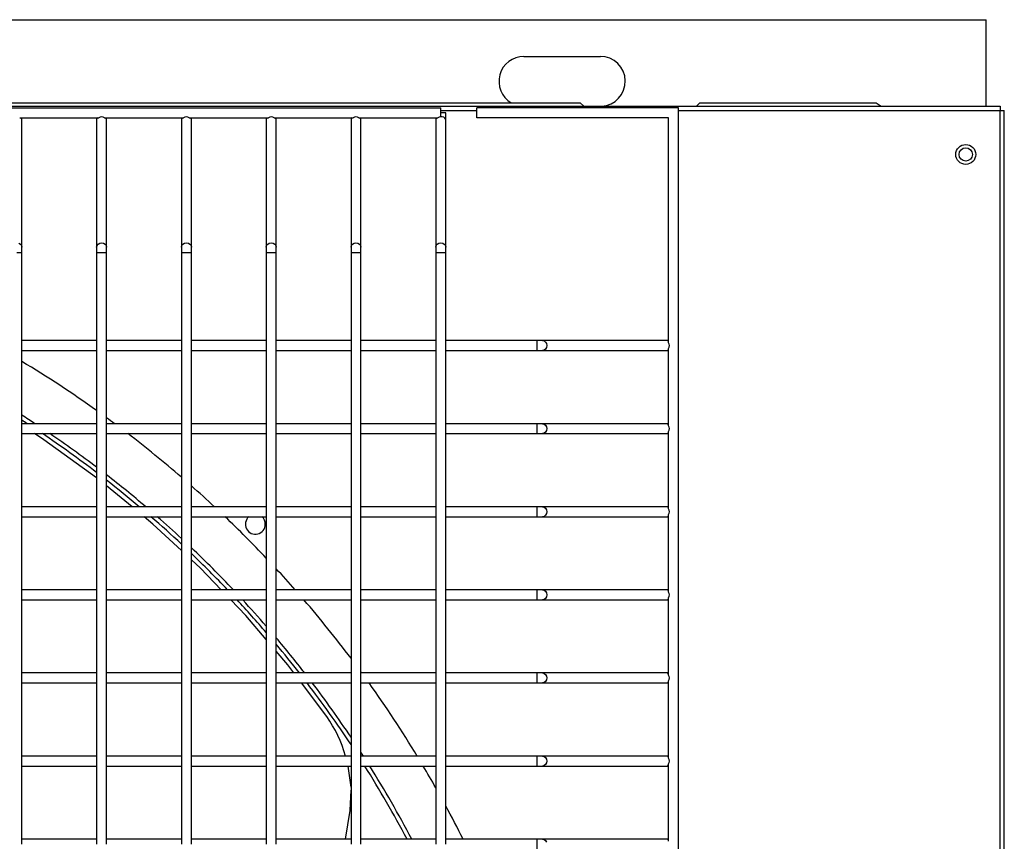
# Model space of a CAD drawing. Header units: millimetres. Extents: x 4 to 3534, y 14 to 98.
# Tile 52 of 161: x 17.858 to 18.155, y 60.546 to 60.793. Entities that reach past the tile are written whole.
import ezdxf

# ---------------------------------------------------------------- set-up
doc = ezdxf.new("R2010")
doc.units = ezdxf.units.MM
doc.header["$MEASUREMENT"] = 0
doc.layers.add('ARQ - EQUIPO CONDENSADORA', color=2, linetype='Continuous')

msp = doc.modelspace()

# ---------------------------------------------------------------- linework, layer by layer
at = {"layer": 'ARQ - EQUIPO CONDENSADORA', "color": 7, "linetype": 'Continuous'}
for p, q in [((17.20700417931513, 60.79321799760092), (18.1491041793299, 60.79321799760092)), ((18.1491041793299, 60.76717799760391), (18.1491041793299, 60.79321799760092)), ((18.01010417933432, 60.78216799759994), (18.03310417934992, 60.78216799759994)), ((17.20185317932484, 60.76717799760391), (18.15335317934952, 60.76717799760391)), ((17.32905417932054, 60.76821799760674), (18.0270541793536, 60.76821799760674)), ((18.0270541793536, 60.76821799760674), (18.02809417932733, 60.76717799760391)), ((18.06201417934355, 60.76717799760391), (18.06305417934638, 60.76821799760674)), ((18.06305417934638, 60.76821799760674), (18.11610417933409, 60.76821799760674)), ((18.11610417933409, 60.76821799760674), (18.11758945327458, 60.76717799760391)), ((18.15335317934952, 60.76717799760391), (18.15335317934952, 60.76592699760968)), ((17.3006031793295, 60.76667799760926), (17.98510317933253, 60.76667799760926)), ((17.98510317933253, 60.76517799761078), (17.98510317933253, 60.76667799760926)), ((17.98510317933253, 60.76592699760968), (17.99594610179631, 60.76592699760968)), ((17.98510317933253, 60.76399243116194), (17.98510317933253, 60.76517799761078)), ((17.98660317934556, 60.76517799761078), (17.98510317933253, 60.76517799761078)), ((17.98660317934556, 60.76317799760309), (17.98660317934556, 60.76517799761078)), ((17.99594610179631, 60.76367799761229), (17.99594610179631, 60.76667799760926)), ((18.05660317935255, 60.76667799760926), (17.99594610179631, 60.76667799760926)), ((18.05660317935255, 60.01067799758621), (18.05660317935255, 60.76667799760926)), ((18.05660317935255, 60.76592699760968), (18.15335217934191, 60.76592699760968)), ((18.15335317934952, 60.01192899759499), (18.15335217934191, 60.76592699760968)), ((18.15335317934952, 60.76592699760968), (18.15460317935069, 60.76592699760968)), ((18.15460317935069, 60.01192899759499), (18.15460317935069, 60.76592699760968)), ((17.85845263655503, 60.76367799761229), (17.88225372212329, 60.76367799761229)), ((17.85910317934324, 60.76317799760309), (17.85910317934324, 60.76367799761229)), ((17.85910317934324, 60.72480497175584), (17.85910317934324, 60.76317799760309)), ((17.88160317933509, 60.76367799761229), (17.88160317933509, 60.76317799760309)), ((17.88160317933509, 60.76317799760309), (17.88160317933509, 60.72480497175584)), ((17.88395263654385, 60.76367799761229), (17.90775372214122, 60.76367799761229)), ((17.88460317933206, 60.76317799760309), (17.88460317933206, 60.76367799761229)), ((17.88460317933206, 60.72480497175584), (17.88460317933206, 60.76317799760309)), ((17.90710317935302, 60.76367799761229), (17.90710317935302, 60.76317799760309)), ((17.90710317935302, 60.76317799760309), (17.90710317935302, 60.72480497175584)), ((17.90945263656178, 60.76367799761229), (17.93325372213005, 60.76367799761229)), ((17.91010317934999, 60.76317799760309), (17.91010317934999, 60.76367799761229)), ((17.91010317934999, 60.72480497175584), (17.91010317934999, 60.76317799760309)), ((17.93260317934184, 60.76367799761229), (17.93260317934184, 60.76317799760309)), ((17.93260317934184, 60.76317799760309), (17.93260317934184, 60.72480497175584)), ((17.93495263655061, 60.76367799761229), (17.95875372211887, 60.76367799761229)), ((17.93560317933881, 60.76317799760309), (17.93560317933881, 60.76367799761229)), ((17.93560317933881, 60.72480497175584), (17.93560317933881, 60.76317799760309)), ((17.95810317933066, 60.76367799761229), (17.95810317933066, 60.76317799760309)), ((17.95810317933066, 60.76317799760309), (17.95810317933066, 60.72480497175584)), ((17.96045263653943, 60.76367799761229), (17.9842537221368, 60.76367799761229)), ((17.96110317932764, 60.76317799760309), (17.96110317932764, 60.76367799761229)), ((17.96110317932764, 60.72480497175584), (17.96110317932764, 60.76317799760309)), ((17.98360317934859, 60.76367799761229), (17.98360317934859, 60.76317799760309)), ((17.98360317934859, 60.76317799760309), (17.98360317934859, 60.72480497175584)), ((17.98660317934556, 60.72480497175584), (17.98660317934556, 60.76317799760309)), ((18.05360317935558, 60.76367799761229), (17.99594610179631, 60.76367799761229)), ((18.05360317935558, 60.69602745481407), (18.05360317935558, 60.76367799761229)), ((17.85817720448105, 60.72596721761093), (17.85866383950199, 60.7256945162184)), ((17.85866383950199, 60.7256945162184), (17.85898899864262, 60.72528638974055)), ((17.88171736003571, 60.72528638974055), (17.88204251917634, 60.7256945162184)), ((17.88204251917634, 60.7256945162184), (17.88252915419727, 60.72596721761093)), ((17.88252915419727, 60.72596721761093), (17.88310317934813, 60.72606297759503)), ((17.88310317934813, 60.72606297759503), (17.88367720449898, 60.72596721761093)), ((17.88367720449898, 60.72596721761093), (17.88416383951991, 60.7256945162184)), ((17.88416383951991, 60.7256945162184), (17.88448899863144, 60.72528638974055)), ((17.90721736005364, 60.72528638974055), (17.90754251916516, 60.7256945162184)), ((17.90754251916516, 60.7256945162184), (17.9080291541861, 60.72596721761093)), ((17.9080291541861, 60.72596721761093), (17.90860317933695, 60.72606297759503)), ((17.90860317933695, 60.72606297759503), (17.9091772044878, 60.72596721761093)), ((17.9091772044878, 60.72596721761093), (17.90966383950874, 60.7256945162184)), ((17.90966383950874, 60.7256945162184), (17.90998899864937, 60.72528638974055)), ((17.93271736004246, 60.72528638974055), (17.93304251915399, 60.7256945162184)), ((17.93304251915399, 60.7256945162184), (17.93352915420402, 60.72596721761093)), ((17.93352915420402, 60.72596721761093), (17.93410317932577, 60.72606297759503)), ((17.93410317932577, 60.72606297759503), (17.93467720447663, 60.72596721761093)), ((17.93467720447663, 60.72596721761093), (17.93516383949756, 60.7256945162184)), ((17.93516383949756, 60.7256945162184), (17.93548899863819, 60.72528638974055)), ((17.95821736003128, 60.72528638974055), (17.95854251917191, 60.7256945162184)), ((17.95854251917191, 60.7256945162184), (17.95902915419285, 60.72596721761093)), ((17.95902915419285, 60.72596721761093), (17.9596031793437, 60.72606297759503)), ((17.9596031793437, 60.72606297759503), (17.96017720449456, 60.72596721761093)), ((17.96017720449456, 60.72596721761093), (17.96066383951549, 60.7256945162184)), ((17.96066383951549, 60.7256945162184), (17.96098899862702, 60.72528638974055)), ((17.98371736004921, 60.72528638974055), (17.98404251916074, 60.7256945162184)), ((17.98404251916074, 60.7256945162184), (17.98452915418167, 60.72596721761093)), ((17.98452915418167, 60.72596721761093), (17.98510317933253, 60.72606297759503)), ((17.98510317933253, 60.72606297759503), (17.98567720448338, 60.72596721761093)), ((17.98567720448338, 60.72596721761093), (17.98616383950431, 60.7256945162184)), ((17.98616383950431, 60.7256945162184), (17.98648899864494, 60.72528638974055)), ((17.8576031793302, 60.72312763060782), (17.85910317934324, 60.72312763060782)), ((17.85898899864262, 60.72528638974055), (17.85910317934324, 60.72480497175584)), ((17.85910317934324, 60.72312763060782), (17.85910317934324, 60.72480497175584)), ((17.85910317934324, 60.69517799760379), (17.85910317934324, 60.72312763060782)), ((17.88160317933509, 60.72480497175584), (17.88171736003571, 60.72528638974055)), ((17.88160317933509, 60.72480497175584), (17.88160317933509, 60.72312763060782)), ((17.88160317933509, 60.72312763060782), (17.88160317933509, 60.6951785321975)), ((17.88160317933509, 60.72312763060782), (17.88310317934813, 60.72312763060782)), ((17.88310317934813, 60.72312763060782), (17.88460317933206, 60.72312763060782)), ((17.88448899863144, 60.72528638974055), (17.88460317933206, 60.72480497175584)), ((17.88460317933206, 60.72312763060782), (17.88460317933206, 60.72480497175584)), ((17.88460317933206, 60.69517799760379), (17.88460317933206, 60.72312763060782)), ((17.90710317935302, 60.72480497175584), (17.90721736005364, 60.72528638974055)), ((17.90710317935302, 60.72480497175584), (17.90710317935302, 60.72312763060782)), ((17.90710317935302, 60.72312763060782), (17.90710317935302, 60.6951785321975)), ((17.90710317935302, 60.72312763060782), (17.90860317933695, 60.72312763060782)), ((17.90860317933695, 60.72312763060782), (17.91010317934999, 60.72312763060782)), ((17.90998899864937, 60.72528638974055), (17.91010317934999, 60.72480497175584)), ((17.91010317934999, 60.72312763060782), (17.91010317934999, 60.72480497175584)), ((17.91010317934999, 60.69517799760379), (17.91010317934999, 60.72312763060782)), ((17.93260317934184, 60.72480497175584), (17.93271736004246, 60.72528638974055)), ((17.93260317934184, 60.72480497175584), (17.93260317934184, 60.72312763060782)), ((17.93260317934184, 60.72312763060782), (17.93260317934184, 60.6951785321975)), ((17.93260317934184, 60.72312763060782), (17.93410317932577, 60.72312763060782)), ((17.93410317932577, 60.72312763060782), (17.93560317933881, 60.72312763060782)), ((17.93548899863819, 60.72528638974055), (17.93560317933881, 60.72480497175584)), ((17.93560317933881, 60.72312763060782), (17.93560317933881, 60.72480497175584)), ((17.93560317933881, 60.69517799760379), (17.93560317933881, 60.72312763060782)), ((17.95810317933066, 60.72480497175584), (17.95821736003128, 60.72528638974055)), ((17.95810317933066, 60.72480497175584), (17.95810317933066, 60.72312763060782)), ((17.95810317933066, 60.72312763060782), (17.95810317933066, 60.6951785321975)), ((17.95810317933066, 60.72312763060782), (17.9596031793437, 60.72312763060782)), ((17.9596031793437, 60.72312763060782), (17.96110317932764, 60.72312763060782)), ((17.96098899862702, 60.72528638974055), (17.96110317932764, 60.72480497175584)), ((17.96110317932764, 60.72312763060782), (17.96110317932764, 60.72480497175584)), ((17.96110317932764, 60.69517799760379), (17.96110317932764, 60.72312763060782)), ((17.98360317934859, 60.72480497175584), (17.98371736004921, 60.72528638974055)), ((17.98360317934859, 60.72480497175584), (17.98360317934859, 60.72312763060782)), ((17.98360317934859, 60.72312763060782), (17.98360317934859, 60.6951785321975)), ((17.98360317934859, 60.72312763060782), (17.98510317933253, 60.72312763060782)), ((17.98510317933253, 60.72312763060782), (17.98660317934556, 60.72312763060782)), ((17.98648899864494, 60.72528638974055), (17.98660317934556, 60.72480497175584)), ((17.98660317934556, 60.72312763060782), (17.98660317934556, 60.72480497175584)), ((17.98660317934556, 60.69517799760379), (17.98660317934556, 60.72312763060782)), ((17.88160317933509, 60.69667799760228), (17.85910317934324, 60.69667799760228)), ((17.90710317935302, 60.69667799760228), (17.88460317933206, 60.69667799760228)), ((17.93260317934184, 60.69667799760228), (17.91010317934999, 60.69667799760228)), ((17.95810317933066, 60.69667799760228), (17.93560317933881, 60.69667799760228)), ((17.98360317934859, 60.69667799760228), (17.96110317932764, 60.69667799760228)), ((18.0140269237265, 60.69667799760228), (17.98660317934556, 60.69667799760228)), ((18.01570426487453, 60.69667799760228), (18.0140269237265, 60.69667799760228)), ((18.0140269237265, 60.69667799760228), (18.0140269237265, 60.69367799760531)), ((18.05310317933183, 60.69667799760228), (18.01570426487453, 60.69667799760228)), ((18.01570426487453, 60.69667799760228), (18.01618568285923, 60.69656381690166)), ((18.01618568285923, 60.69656381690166), (18.01659380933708, 60.69623865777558)), ((18.01659380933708, 60.69623865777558), (18.01686651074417, 60.69575202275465)), ((18.05360317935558, 60.69667799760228), (18.05310317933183, 60.69667799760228)), ((17.85910317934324, 60.67017799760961), (17.85910317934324, 60.69517799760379)), ((17.85910317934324, 60.69367799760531), (17.88160317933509, 60.69367799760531)), ((17.88160317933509, 60.6951785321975), (17.88160317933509, 60.67017853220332)), ((17.88460317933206, 60.67017799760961), (17.88460317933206, 60.69517799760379)), ((17.88460317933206, 60.69367799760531), (17.90710317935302, 60.69367799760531)), ((17.90710317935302, 60.6951785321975), (17.90710317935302, 60.67017853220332)), ((17.91010317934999, 60.67017799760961), (17.91010317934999, 60.69517799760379)), ((17.91010317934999, 60.69367799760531), (17.93260317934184, 60.69367799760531)), ((17.93260317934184, 60.6951785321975), (17.93260317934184, 60.67017853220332)), ((17.93560317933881, 60.67017799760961), (17.93560317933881, 60.69517799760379)), ((17.93560317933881, 60.69367799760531), (17.95810317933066, 60.69367799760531)), ((17.95810317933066, 60.6951785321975), (17.95810317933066, 60.67017853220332)), ((17.96110317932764, 60.67017799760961), (17.96110317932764, 60.69517799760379)), ((17.96110317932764, 60.69367799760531), (17.98360317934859, 60.69367799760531)), ((17.98360317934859, 60.6951785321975), (17.98360317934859, 60.67017853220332)), ((17.98660317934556, 60.67017799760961), (17.98660317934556, 60.69517799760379)), ((17.98660317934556, 60.69367799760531), (18.0140269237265, 60.69367799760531)), ((18.0140269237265, 60.69367799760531), (18.01570426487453, 60.69367799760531)), ((18.01618568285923, 60.69379217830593), (18.01570426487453, 60.69367799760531)), ((18.01570426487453, 60.69367799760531), (18.05310317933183, 60.69367799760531)), ((18.01659380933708, 60.694117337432), (18.01618568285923, 60.69379217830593)), ((18.01686651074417, 60.69460397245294), (18.01659380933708, 60.694117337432)), ((18.01686651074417, 60.69575202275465), (18.01696227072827, 60.69517799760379)), ((18.01696227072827, 60.69517799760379), (18.01686651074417, 60.69460397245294)), ((18.05310317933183, 60.69367799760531), (18.05360317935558, 60.69367799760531)), ((18.05360317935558, 60.67102745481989), (18.05360317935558, 60.69432854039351)), ((17.88160317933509, 60.6716779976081), (17.85910317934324, 60.6716779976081)), ((17.85910317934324, 60.64517799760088), (17.85910317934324, 60.67017799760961)), ((17.88160317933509, 60.67017853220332), (17.88160317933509, 60.64517853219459)), ((17.90710317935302, 60.6716779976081), (17.88460317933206, 60.6716779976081)), ((17.88460317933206, 60.64517799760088), (17.88460317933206, 60.67017799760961)), ((17.90710317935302, 60.67017853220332), (17.90710317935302, 60.64517853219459)), ((17.93260317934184, 60.6716779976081), (17.91010317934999, 60.6716779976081)), ((17.91010317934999, 60.64517799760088), (17.91010317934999, 60.67017799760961)), ((17.93260317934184, 60.67017853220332), (17.93260317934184, 60.64517853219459)), ((17.95810317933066, 60.6716779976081), (17.93560317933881, 60.6716779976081)), ((17.93560317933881, 60.64517799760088), (17.93560317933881, 60.67017799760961)), ((17.95810317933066, 60.67017853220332), (17.95810317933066, 60.64517853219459)), ((17.98360317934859, 60.6716779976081), (17.96110317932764, 60.6716779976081)), ((17.96110317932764, 60.64517799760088), (17.96110317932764, 60.67017799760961)), ((17.98360317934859, 60.67017853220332), (17.98360317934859, 60.64517853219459)), ((18.0140269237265, 60.6716779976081), (17.98660317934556, 60.6716779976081)), ((17.98660317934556, 60.64517799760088), (17.98660317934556, 60.67017799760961)), ((18.01570426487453, 60.6716779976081), (18.0140269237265, 60.6716779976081)), ((18.0140269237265, 60.6716779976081), (18.0140269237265, 60.66867799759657)), ((18.05310317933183, 60.6716779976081), (18.01570426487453, 60.6716779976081)), ((18.01570426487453, 60.6716779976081), (18.01618568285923, 60.67156381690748)), ((18.01618568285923, 60.67156381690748), (18.01659380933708, 60.6712386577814)), ((18.01659380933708, 60.6712386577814), (18.01686651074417, 60.67075202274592)), ((18.01686651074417, 60.66960397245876), (18.01659380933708, 60.66911733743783)), ((18.01686651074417, 60.67075202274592), (18.01696227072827, 60.67017799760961)), ((18.01696227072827, 60.67017799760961), (18.01686651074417, 60.66960397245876)), ((18.05360317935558, 60.6716779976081), (18.05310317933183, 60.6716779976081)), ((17.85910317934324, 60.66867799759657), (17.88160317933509, 60.66867799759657)), ((17.86573948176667, 60.66685944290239), (17.86288062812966, 60.66867799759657)), ((17.88160317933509, 60.65535641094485), (17.86573948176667, 60.66685944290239)), ((17.88460317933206, 60.66867799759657), (17.90710317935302, 60.66867799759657)), ((17.91010317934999, 60.66867799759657), (17.93260317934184, 60.66867799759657)), ((17.93560317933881, 60.66867799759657), (17.95810317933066, 60.66867799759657)), ((17.96110317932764, 60.66867799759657), (17.98360317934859, 60.66867799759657)), ((17.98660317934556, 60.66867799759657), (18.0140269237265, 60.66867799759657)), ((18.0140269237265, 60.66867799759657), (18.01570426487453, 60.66867799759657)), ((18.01618568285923, 60.66879217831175), (18.01570426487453, 60.66867799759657)), ((18.01570426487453, 60.66867799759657), (18.05310317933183, 60.66867799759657)), ((18.01659380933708, 60.66911733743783), (18.01618568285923, 60.66879217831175)), ((18.05310317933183, 60.66867799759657), (18.05360317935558, 60.66867799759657)), ((18.05360317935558, 60.64602745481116), (18.05360317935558, 60.66932854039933)), ((17.89225051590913, 60.64667799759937), (17.88460317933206, 60.65298034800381)), ((17.88160317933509, 60.64667799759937), (17.85910317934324, 60.64667799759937)), ((17.90710317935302, 60.64667799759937), (17.88460317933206, 60.64667799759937)), ((17.93260317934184, 60.64667799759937), (17.91010317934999, 60.64667799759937)), ((17.95810317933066, 60.64667799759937), (17.93560317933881, 60.64667799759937)), ((17.98360317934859, 60.64667799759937), (17.96110317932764, 60.64667799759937)), ((18.0140269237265, 60.64667799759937), (17.98660317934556, 60.64667799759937)), ((18.01570426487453, 60.64667799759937), (18.0140269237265, 60.64667799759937)), ((18.0140269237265, 60.64667799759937), (18.0140269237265, 60.6436779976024)), ((18.05310317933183, 60.64667799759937), (18.01570426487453, 60.64667799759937)), ((18.01570426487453, 60.64667799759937), (18.01618568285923, 60.64656381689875)), ((18.01618568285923, 60.64656381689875), (18.01659380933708, 60.64623865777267)), ((18.01659380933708, 60.64623865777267), (18.01686651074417, 60.64575202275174)), ((18.01686651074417, 60.64575202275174), (18.01696227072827, 60.64517799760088)), ((18.05360317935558, 60.64667799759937), (18.05310317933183, 60.64667799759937)), ((17.85910317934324, 60.6201779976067), (17.85910317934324, 60.64517799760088)), ((17.85910317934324, 60.6436779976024), (17.88160317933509, 60.6436779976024)), ((17.88160317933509, 60.64517853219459), (17.88160317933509, 60.62017853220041)), ((17.88460317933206, 60.6201779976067), (17.88460317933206, 60.64517799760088)), ((17.88460317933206, 60.6436779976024), (17.90710317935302, 60.6436779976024)), ((17.89854802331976, 60.64148807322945), (17.8958907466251, 60.6436779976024)), ((17.90710317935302, 60.64517853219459), (17.90710317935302, 60.62017853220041)), ((17.91010317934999, 60.6201779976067), (17.91010317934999, 60.64517799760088)), ((17.91010317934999, 60.6436779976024), (17.93260317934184, 60.6436779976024)), ((17.93260317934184, 60.64517853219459), (17.93260317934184, 60.62017853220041)), ((17.93560317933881, 60.6201779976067), (17.93560317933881, 60.64517799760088)), ((17.93560317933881, 60.6436779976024), (17.95810317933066, 60.6436779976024)), ((17.95810317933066, 60.64517853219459), (17.95810317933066, 60.62017853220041)), ((17.96110317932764, 60.6201779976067), (17.96110317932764, 60.64517799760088)), ((17.96110317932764, 60.6436779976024), (17.98360317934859, 60.6436779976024)), ((17.98360317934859, 60.64517853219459), (17.98360317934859, 60.62017853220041)), ((17.98660317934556, 60.6201779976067), (17.98660317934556, 60.64517799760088)), ((17.98660317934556, 60.6436779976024), (18.0140269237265, 60.6436779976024)), ((18.0140269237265, 60.6436779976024), (18.01570426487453, 60.6436779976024)), ((18.01618568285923, 60.64379217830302), (18.01570426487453, 60.6436779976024)), ((18.01570426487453, 60.6436779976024), (18.05310317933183, 60.6436779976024)), ((18.01659380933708, 60.64411733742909), (18.01618568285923, 60.64379217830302)), ((18.01686651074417, 60.64460397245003), (18.01659380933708, 60.64411733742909)), ((18.01696227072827, 60.64517799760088), (18.01686651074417, 60.64460397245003)), ((18.05310317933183, 60.6436779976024), (18.05360317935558, 60.6436779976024)), ((18.05360317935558, 60.62102745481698), (18.05360317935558, 60.6443285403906)), ((17.90710317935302, 60.63352922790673), (17.89854802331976, 60.64148807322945)), ((17.91282392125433, 60.62820723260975), (17.91010317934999, 60.63073833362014)), ((17.91906664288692, 60.62167799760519), (17.91282392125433, 60.62820723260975)), ((17.88160317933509, 60.62167799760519), (17.85910317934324, 60.62167799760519)), ((17.85910317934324, 60.59517799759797), (17.85910317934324, 60.6201779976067)), ((17.88160317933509, 60.62017853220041), (17.88160317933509, 60.59517853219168)), ((17.90710317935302, 60.62167799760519), (17.88460317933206, 60.62167799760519)), ((17.88460317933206, 60.59517799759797), (17.88460317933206, 60.6201779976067)), ((17.90710317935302, 60.62017853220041), (17.90710317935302, 60.59517853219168)), ((17.93260317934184, 60.62167799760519), (17.91010317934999, 60.62167799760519)), ((17.91010317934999, 60.59517799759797), (17.91010317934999, 60.6201779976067)), ((17.93260317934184, 60.62017853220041), (17.93260317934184, 60.59517853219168)), ((17.95810317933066, 60.62167799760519), (17.93560317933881, 60.62167799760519)), ((17.93560317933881, 60.59517799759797), (17.93560317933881, 60.6201779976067)), ((17.95810317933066, 60.62017853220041), (17.95810317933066, 60.59517853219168)), ((17.98360317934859, 60.62167799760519), (17.96110317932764, 60.62167799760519)), ((17.96110317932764, 60.59517799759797), (17.96110317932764, 60.6201779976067)), ((17.98360317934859, 60.62017853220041), (17.98360317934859, 60.59517853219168)), ((18.0140269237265, 60.62167799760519), (17.98660317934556, 60.62167799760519)), ((17.98660317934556, 60.59517799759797), (17.98660317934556, 60.6201779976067)), ((18.01570426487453, 60.62167799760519), (18.0140269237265, 60.62167799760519)), ((18.0140269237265, 60.62167799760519), (18.0140269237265, 60.61867799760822)), ((18.05310317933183, 60.62167799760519), (18.01570426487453, 60.62167799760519)), ((18.01570426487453, 60.62167799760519), (18.01618568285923, 60.62156381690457)), ((18.01618568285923, 60.62156381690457), (18.01659380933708, 60.62123865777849)), ((18.01659380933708, 60.61911733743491), (18.01618568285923, 60.61879217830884)), ((18.01659380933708, 60.62123865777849), (18.01686651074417, 60.62075202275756)), ((18.01686651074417, 60.61960397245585), (18.01659380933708, 60.61911733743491)), ((18.01686651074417, 60.62075202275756), (18.01696227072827, 60.6201779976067)), ((18.01696227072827, 60.6201779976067), (18.01686651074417, 60.61960397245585)), ((18.05360317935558, 60.62167799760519), (18.05310317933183, 60.62167799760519)), ((18.05360317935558, 60.59602745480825), (18.05360317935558, 60.61932854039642)), ((17.85910317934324, 60.61867799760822), (17.88160317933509, 60.61867799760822)), ((17.88460317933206, 60.61867799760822), (17.90710317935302, 60.61867799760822)), ((17.91010317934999, 60.61867799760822), (17.93260317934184, 60.61867799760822)), ((17.92644252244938, 60.61396359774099), (17.92193499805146, 60.61867799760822)), ((17.93560317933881, 60.61867799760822), (17.95810317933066, 60.61867799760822)), ((17.96110317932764, 60.61867799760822), (17.98360317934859, 60.61867799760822)), ((17.98660317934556, 60.61867799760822), (18.0140269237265, 60.61867799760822)), ((18.0140269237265, 60.61867799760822), (18.01570426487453, 60.61867799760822)), ((18.01618568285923, 60.61879217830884), (18.01570426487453, 60.61867799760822)), ((18.01570426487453, 60.61867799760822), (18.05310317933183, 60.61867799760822)), ((18.05310317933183, 60.61867799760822), (18.05360317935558, 60.61867799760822)), ((17.93260317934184, 60.60671476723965), (17.92644252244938, 60.61396359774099)), ((17.93907170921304, 60.59910368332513), (17.93560317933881, 60.60318486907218)), ((17.94090162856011, 60.59667799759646), (17.93907170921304, 60.59910368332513)), ((17.88160317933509, 60.59667799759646), (17.85910317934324, 60.59667799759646)), ((17.90710317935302, 60.59667799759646), (17.88460317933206, 60.59667799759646)), ((17.93260317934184, 60.59667799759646), (17.91010317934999, 60.59667799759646)), ((17.95810317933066, 60.59667799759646), (17.93560317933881, 60.59667799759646)), ((17.98360317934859, 60.59667799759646), (17.96110317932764, 60.59667799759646)), ((18.0140269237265, 60.59667799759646), (17.98660317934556, 60.59667799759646)), ((18.01570426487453, 60.59667799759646), (18.0140269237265, 60.59667799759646)), ((18.0140269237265, 60.59667799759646), (18.0140269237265, 60.59367799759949)), ((18.05310317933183, 60.59667799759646), (18.01570426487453, 60.59667799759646)), ((18.01570426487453, 60.59667799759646), (18.01618568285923, 60.59656381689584)), ((18.01618568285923, 60.59656381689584), (18.01659380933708, 60.59623865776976)), ((18.01659380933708, 60.59623865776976), (18.01686651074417, 60.59575202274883)), ((18.01686651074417, 60.59575202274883), (18.01696227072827, 60.59517799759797)), ((18.05360317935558, 60.59667799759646), (18.05310317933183, 60.59667799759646)), ((17.85910317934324, 60.57017799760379), (17.85910317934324, 60.59517799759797)), ((17.85910317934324, 60.59367799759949), (17.88160317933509, 60.59367799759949)), ((17.88160317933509, 60.59517853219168), (17.88160317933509, 60.5701785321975)), ((17.88460317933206, 60.57017799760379), (17.88460317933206, 60.59517799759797)), ((17.88460317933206, 60.59367799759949), (17.90710317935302, 60.59367799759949)), ((17.90710317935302, 60.59517853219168), (17.90710317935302, 60.5701785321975)), ((17.91010317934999, 60.57017799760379), (17.91010317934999, 60.59517799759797)), ((17.91010317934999, 60.59367799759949), (17.93260317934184, 60.59367799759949)), ((17.93260317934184, 60.59517853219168), (17.93260317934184, 60.5701785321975)), ((17.93560317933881, 60.57017799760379), (17.93560317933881, 60.59517799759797)), ((17.93560317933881, 60.59367799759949), (17.95810317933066, 60.59367799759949)), ((17.95078708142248, 60.58357414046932), (17.94316480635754, 60.59367799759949)), ((17.95810317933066, 60.59517853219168), (17.95810317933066, 60.5701785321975)), ((17.96110317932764, 60.57017799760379), (17.96110317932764, 60.59517799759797)), ((17.96110317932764, 60.59367799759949), (17.98360317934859, 60.59367799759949)), ((17.98360317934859, 60.59517853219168), (17.98360317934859, 60.5701785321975)), ((17.98660317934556, 60.57017799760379), (17.98660317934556, 60.59517799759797)), ((17.98660317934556, 60.59367799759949), (18.0140269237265, 60.59367799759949)), ((18.0140269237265, 60.59367799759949), (18.01570426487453, 60.59367799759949)), ((18.01618568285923, 60.59379217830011), (18.01570426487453, 60.59367799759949)), ((18.01570426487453, 60.59367799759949), (18.05310317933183, 60.59367799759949)), ((18.01659380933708, 60.59411733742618), (18.01618568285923, 60.59379217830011)), ((18.01686651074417, 60.59460397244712), (18.01659380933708, 60.59411733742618)), ((18.01696227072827, 60.59517799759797), (18.01686651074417, 60.59460397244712)), ((18.05310317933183, 60.59367799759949), (18.05360317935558, 60.59367799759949)), ((18.05360317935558, 60.57102745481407), (18.05360317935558, 60.59432854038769)), ((17.88160317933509, 60.57167799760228), (17.85910317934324, 60.57167799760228)), ((17.90710317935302, 60.57167799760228), (17.88460317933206, 60.57167799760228)), ((17.93260317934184, 60.57167799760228), (17.91010317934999, 60.57167799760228)), ((17.95810317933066, 60.57167799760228), (17.93560317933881, 60.57167799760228)), ((17.98360317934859, 60.57167799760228), (17.96110317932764, 60.57167799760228)), ((18.0140269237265, 60.57167799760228), (17.98660317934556, 60.57167799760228)), ((18.01570426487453, 60.57167799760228), (18.0140269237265, 60.57167799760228)), ((18.0140269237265, 60.57167799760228), (18.0140269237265, 60.56867799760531)), ((18.05310317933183, 60.57167799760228), (18.01570426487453, 60.57167799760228)), ((18.01570426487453, 60.57167799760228), (18.01618568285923, 60.57156381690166)), ((18.05360317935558, 60.57167799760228), (18.05310317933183, 60.57167799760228)), ((17.85910317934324, 60.54517799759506), (17.85910317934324, 60.57017799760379)), ((17.88160317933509, 60.5701785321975), (17.88160317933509, 60.54517853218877)), ((17.88460317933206, 60.54517799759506), (17.88460317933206, 60.57017799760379)), ((17.90710317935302, 60.5701785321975), (17.90710317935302, 60.54517853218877)), ((17.91010317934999, 60.54517799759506), (17.91010317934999, 60.57017799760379)), ((17.93260317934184, 60.5701785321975), (17.93260317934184, 60.54517853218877)), ((17.93560317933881, 60.54517799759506), (17.93560317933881, 60.57017799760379)), ((17.95810317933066, 60.5701785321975), (17.95810317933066, 60.54517853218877)), ((17.96110317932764, 60.54517799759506), (17.96110317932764, 60.57017799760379)), ((17.98360317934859, 60.5701785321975), (17.98360317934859, 60.54517853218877)), ((17.98660317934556, 60.54517799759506), (17.98660317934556, 60.57017799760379)), ((18.01618568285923, 60.56879217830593), (18.01570426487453, 60.56867799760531)), ((18.01618568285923, 60.57156381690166), (18.01659380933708, 60.57123865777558)), ((18.01659380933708, 60.569117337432), (18.01618568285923, 60.56879217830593)), ((18.01659380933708, 60.57123865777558), (18.01686651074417, 60.57075202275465)), ((18.01686651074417, 60.56960397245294), (18.01659380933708, 60.569117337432)), ((18.01686651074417, 60.57075202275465), (18.01696227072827, 60.57017799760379)), ((18.01696227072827, 60.57017799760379), (18.01686651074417, 60.56960397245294)), ((18.05360317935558, 60.54602745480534), (18.05360317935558, 60.56932854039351)), ((17.85910317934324, 60.56867799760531), (17.88160317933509, 60.56867799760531)), ((17.88460317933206, 60.56867799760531), (17.90710317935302, 60.56867799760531)), ((17.91010317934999, 60.56867799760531), (17.93260317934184, 60.56867799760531)), ((17.93560317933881, 60.56867799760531), (17.95810317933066, 60.56867799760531)), ((17.95810317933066, 60.5623423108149), (17.95728185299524, 60.56867799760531)), ((17.96110317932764, 60.56867799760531), (17.98360317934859, 60.56867799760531)), ((17.98660317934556, 60.56867799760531), (18.0140269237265, 60.56867799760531)), ((18.0140269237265, 60.56867799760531), (18.01570426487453, 60.56867799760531)), ((18.01570426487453, 60.56867799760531), (18.05310317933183, 60.56867799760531)), ((18.05310317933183, 60.56867799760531), (18.05360317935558, 60.56867799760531)), ((17.95783918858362, 60.55530219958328), (17.95810317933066, 60.56144137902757)), ((17.95645736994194, 60.5466779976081), (17.95783918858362, 60.55530219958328)), ((17.88160317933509, 60.5466779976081), (17.85910317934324, 60.5466779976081)), ((17.90710317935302, 60.5466779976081), (17.88460317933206, 60.5466779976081)), ((17.93260317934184, 60.5466779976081), (17.91010317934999, 60.5466779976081)), ((17.95810317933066, 60.5466779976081), (17.93560317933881, 60.5466779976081)), ((17.98360317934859, 60.5466779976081), (17.96110317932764, 60.5466779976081)), ((18.0140269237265, 60.5466779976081), (17.98660317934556, 60.5466779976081)), ((18.01570426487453, 60.5466779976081), (18.0140269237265, 60.5466779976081)), ((18.0140269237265, 60.5466779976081), (18.0140269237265, 60.54367799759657)), ((18.05310317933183, 60.5466779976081), (18.01570426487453, 60.5466779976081)), ((18.01570426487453, 60.5466779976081), (18.01618568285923, 60.54656381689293)), ((18.01618568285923, 60.54656381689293), (18.01659380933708, 60.54623865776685)), ((18.01659380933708, 60.54623865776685), (18.01686651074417, 60.54575202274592)), ((18.05360317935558, 60.5466779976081), (18.05310317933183, 60.5466779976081))]:
    msp.add_line(p, q, dxfattribs=at)
for centre, radius in [((18.14300217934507, 60.75267699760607), 0.003000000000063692), ((18.1430041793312, 60.75267699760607), 0.002000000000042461)]:
    msp.add_circle(centre, radius, dxfattribs=at)
for centre, radius, start, end in [((18.01010417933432, 60.77466799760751), 0.007500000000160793, 90, 239.3165828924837), ((18.03310417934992, 60.77466799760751), 0.007500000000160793, 272.9590701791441, 90), ((17.85847929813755, 60.76313359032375), 0.0006254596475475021, 4.071397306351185, 60.50649569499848), ((17.88222706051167, 60.76313359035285), 0.000625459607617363, 119.4935024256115, 175.928605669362), ((17.88310317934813, 60.76268778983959), 0.001304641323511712, 49.37510802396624, 130.6248919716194), ((17.88397929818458, 60.76313359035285), 0.0006254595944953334, 4.071391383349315, 60.50649803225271), ((17.9077270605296, 60.7631335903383), 0.0006254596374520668, 119.4935041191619, 175.9286070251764), ((17.90860317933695, 60.76268778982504), 0.001304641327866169, 49.37510811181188, 130.6248917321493), ((17.9094792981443, 60.7631335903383), 0.0006254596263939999, 4.071393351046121, 60.50649649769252), ((17.93322706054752, 60.76313359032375), 0.0006254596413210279, 119.493504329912, 175.928607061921), ((17.93410317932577, 60.76268778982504), 0.001304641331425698, 49.37510834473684, 130.6248916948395), ((17.93497929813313, 60.7631335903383), 0.0006254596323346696, 4.071396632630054, 60.50649644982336), ((17.95872706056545, 60.76313359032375), 0.0006254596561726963, 119.493504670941, 175.9286015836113), ((17.9596031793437, 60.76268778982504), 0.001304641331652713, 49.3751083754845, 130.6248917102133), ((17.96047929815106, 60.7631335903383), 0.0006254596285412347, 4.071396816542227, 60.50649666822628), ((17.98422672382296, 60.76313380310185), 0.0006251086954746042, 119.4762424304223, 175.9458669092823), ((17.9851211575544, 60.76263922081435), 0.00135332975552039, 90.76116428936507, 129.8637276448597), ((17.98534186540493, 60.7626434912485), 0.001369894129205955, 22.96574871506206, 100.0342512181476), ((18.05305877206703, 60.6960541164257), 0.0006254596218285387, 29.49350277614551, 85.92860775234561), ((18.05305877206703, 60.69430187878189), 0.0006254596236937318, 274.0713922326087, 330.5064969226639), ((18.05261297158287, 60.69517799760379), 0.001304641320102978, 319.3751078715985, 40.62489212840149), ((17.6776041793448, 60.38967699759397), 0.3512500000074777, 54.49457258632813, 58.8872987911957), ((17.6776041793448, 60.38967699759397), 0.3375000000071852, 56.67403982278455, 57.46771106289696), ((17.6776041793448, 60.38967699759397), 0.3362500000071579, 56.99938101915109, 57.33174614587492), ((17.6776041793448, 60.38967699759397), 0.3512500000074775, 53.4031085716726, 53.89116115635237), ((18.05305877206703, 60.67105411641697), 0.0006254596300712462, 29.49350332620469, 85.92860741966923), ((18.05261297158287, 60.67017799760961), 0.001304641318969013, 319.375107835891, 40.62489216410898), ((17.6776041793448, 60.38967699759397), 0.3362500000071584, 52.64955854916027, 56.07232136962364), ((17.6776041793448, 60.38967699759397), 0.3375000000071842, 52.81133799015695, 55.75813299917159), ((17.6776041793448, 60.38967699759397), 0.3512500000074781, 49.2032294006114, 52.5900278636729), ((18.05305877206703, 60.66930187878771), 0.0006254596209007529, 274.0713919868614, 330.5064968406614), ((17.6776041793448, 60.38967699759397), 0.3375000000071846, 49.59523857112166, 52.16929804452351), ((17.6776041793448, 60.38967699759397), 0.3362500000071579, 49.84611129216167, 52.00371291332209), ((17.6776041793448, 60.38967699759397), 0.3512500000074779, 47.02703700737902, 48.55361924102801), ((18.05305877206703, 60.64605411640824), 0.0006254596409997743, 29.49350401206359, 85.92860695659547), ((18.05261297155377, 60.64517799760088), 0.001304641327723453, 319.3751081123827, 40.62489188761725), ((17.6776041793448, 60.38967699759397), 0.3362500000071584, 46.95873534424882, 49.05974807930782), ((17.6776041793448, 60.38967699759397), 0.3375000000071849, 47.15658849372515, 48.81571592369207), ((17.6776041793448, 60.38967699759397), 0.3512500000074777, 43.44991641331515, 46.31388227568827), ((17.92933419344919, 60.64140701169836), 0.003000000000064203, 130.7999786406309, 0), ((17.92933419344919, 60.64140701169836), 0.003000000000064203, 0, 49.2000213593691), ((18.05305877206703, 60.64430187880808), 0.0006254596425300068, 274.0713925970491, 330.5064948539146), ((17.6776041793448, 60.38967699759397), 0.3375000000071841, 43.42546521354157, 46.45801517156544), ((17.6776041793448, 60.38967699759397), 0.3362500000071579, 43.62740164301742, 46.25525179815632), ((17.6776041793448, 60.38967699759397), 0.3512500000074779, 41.33809825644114, 42.7336041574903), ((18.05305877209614, 60.62105411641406), 0.0006254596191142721, 29.49350395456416, 85.92860853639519), ((18.05261297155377, 60.6201779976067), 0.001304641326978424, 319.3751081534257, 40.62489184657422), ((17.6776041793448, 60.38967699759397), 0.3362500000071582, 40.68005071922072, 42.92526837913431), ((17.6776041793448, 60.38967699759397), 0.3375000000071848, 40.92632245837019, 42.72821414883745), ((17.6776041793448, 60.38967699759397), 0.351250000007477, 37.00588750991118, 40.68955174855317), ((18.05305877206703, 60.61930187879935), 0.000625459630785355, 274.0713921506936, 330.5064956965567), ((17.6776041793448, 60.38967699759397), 0.3375000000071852, 37.83113183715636, 40.14267070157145), ((17.6776041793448, 60.38967699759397), 0.336250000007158, 37.99671953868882, 39.88944812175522), ((17.6776041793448, 60.38967699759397), 0.3512500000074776, 36.10924265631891, 36.18503046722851), ((18.05305877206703, 60.59605411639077), 0.0006254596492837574, 29.49350419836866, 85.92860644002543), ((18.05261297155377, 60.59517799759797), 0.00130464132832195, 319.3751081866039, 40.62489181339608), ((17.6776041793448, 60.38967699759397), 0.3362500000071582, 33.46760334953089, 37.35087015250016), ((17.6776041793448, 60.38967699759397), 0.3375000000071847, 33.78725955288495, 37.18908820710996), ((17.6776041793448, 60.38967699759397), 0.3512500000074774, 31.20839373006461, 35.5058281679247), ((18.05305877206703, 60.59430187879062), 0.0006254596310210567, 274.0713922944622, 330.5064959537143), ((17.92057904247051, 60.56201045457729), 0.03711493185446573, 15.0982986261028, 35.52073829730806), ((17.6776041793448, 60.38967699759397), 0.3375000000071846, 32.63342922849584, 32.8601932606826), ((18.05305877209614, 60.5710541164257), 0.0006254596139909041, 29.49350326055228, 85.92860856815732), ((18.05305877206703, 60.56930187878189), 0.0006254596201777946, 274.0713918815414, 330.5064967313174), ((18.05261297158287, 60.57017799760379), 0.001304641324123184, 319.3751079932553, 40.62489200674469), ((17.6776041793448, 60.38967699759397), 0.3362500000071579, 27.83438830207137, 32.16403312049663), ((17.6776041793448, 60.38967699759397), 0.3375000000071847, 27.72239935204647, 32.03068292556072), ((17.6776041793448, 60.38967699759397), 0.3512500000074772, 29.40493443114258, 30.63794795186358), ((17.6776041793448, 60.38967699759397), 0.3512500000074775, 26.54995614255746, 28.39230346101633), ((18.05305877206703, 60.54605411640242), 0.0006254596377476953, 29.49350359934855, 85.9286069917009)]:
    msp.add_arc(centre, radius, start, end, dxfattribs=at)

doc.saveas('drawing.dxf')
